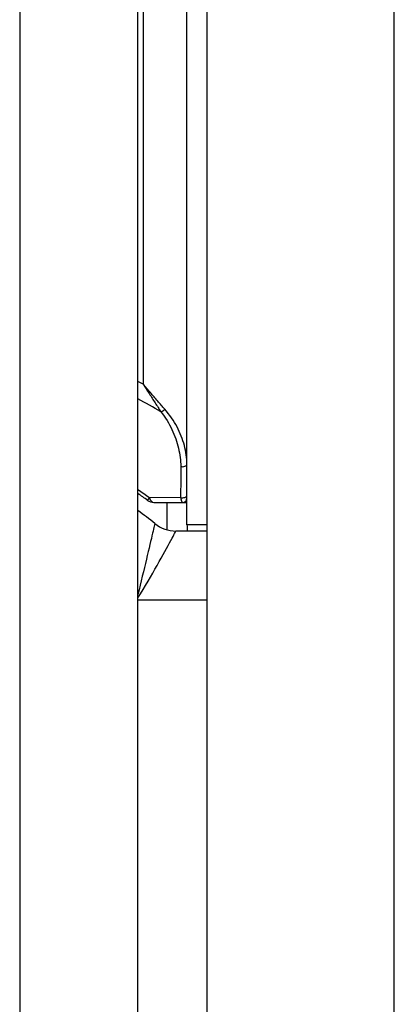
# Model space of a CAD drawing. Header units: inches. Extents: x 5.1 to 81, y 4.4 to 51.
# Tile 9 of 56: x 5.469 to 5.637, y 22.435 to 22.876. Entities that reach past the tile are written whole.
import ezdxf

# ---------------------------------------------------------------- set-up
doc = ezdxf.new("R2010")
doc.units = ezdxf.units.IN
doc.header["$MEASUREMENT"] = 0
doc.layers.add('Visible Edges(ANSI)', color=7, linetype='Continuous', lineweight=25)
doc.layers.add('Visible Tangent Edges(ANSI)', color=7, linetype='Continuous', lineweight=25)

msp = doc.modelspace()

# ---------------------------------------------------------------- linework, layer by layer
at = {"layer": 'Visible Edges(ANSI)'}
for p, q in [((5.552932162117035, 35.43810545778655), (5.552932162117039, 19.60610545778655)), ((5.46899429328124, 35.37610545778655), (5.46899429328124, 19.66810545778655)), ((5.521994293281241, 19.66810545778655), (5.521994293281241, 35.37610545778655)), ((5.543994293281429, 22.79769600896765), (5.543994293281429, 22.91580624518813)), ((5.543994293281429, 22.6771600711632), (5.543994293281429, 22.79769600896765)), ((5.543994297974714, 22.66320992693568), (5.543994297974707, 22.67716006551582)), ((5.543994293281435, 22.64990941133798), (5.543994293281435, 22.66224114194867)), ((5.543994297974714, 22.66224112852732), (5.543994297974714, 22.66320992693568)), ((5.529188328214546, 22.65990073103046), (5.542025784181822, 22.65990073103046)), ((5.535084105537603, 22.64763135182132), (5.535084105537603, 22.6599007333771)), ((5.542025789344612, 22.6599007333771), (5.543994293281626, 22.6599007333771)), ((5.552932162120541, 22.64710545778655), (5.539021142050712, 22.64710545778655))]:
    msp.add_line(p, q, dxfattribs=at)
for centre, radius, start, end in [((5.425884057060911, 22.52210545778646), 0.1712598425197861, 54.10139002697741, 55.86149184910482), ((5.542025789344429, 22.66186923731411), 0.0019685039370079, 270, 0), ((5.529188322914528, 22.66482199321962), 0.0049212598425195, 234.101390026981, 270), ((5.425884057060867, 22.52210545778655), 0.1649999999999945, 51.05755873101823, 54.37439498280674), ((5.539021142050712, 22.66210545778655), 0.0149999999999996, 231.0575587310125, 269.9999999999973), ((5.568010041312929, 22.64990941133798), 0.0240157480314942, 180, 186.7048488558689)]:
    msp.add_arc(centre, radius, start, end, dxfattribs=at)
at = {"layer": 'Visible Tangent Edges(ANSI)'}
for p, q in [((5.636932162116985, 19.60610545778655), (5.636932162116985, 35.43810545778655)), ((5.524309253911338, 22.93887711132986), (5.524309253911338, 22.71292343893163)), ((5.526302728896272, 22.66083549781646), (5.527147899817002, 22.66200311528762)), ((5.541141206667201, 22.66213521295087), (5.527147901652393, 22.66200312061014)), ((5.552932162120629, 22.64990941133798), (5.543994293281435, 22.64990941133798)), ((5.552932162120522, 22.61610545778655), (5.521994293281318, 22.61610545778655))]:
    msp.add_line(p, q, dxfattribs=at)
at = {"layer": 'Visible Tangent Edges(ANSI)', "flags": 128}
for points in [[(5.534021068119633, 22.70170119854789), (5.533628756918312, 22.70214629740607), (5.533235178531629, 22.70259513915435), (5.532840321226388, 22.70304745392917), (5.532444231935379, 22.70350298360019), (5.532046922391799, 22.70396149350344), (5.531648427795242, 22.70442271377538), (5.531248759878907, 22.70488638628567), (5.530847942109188, 22.70535226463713), (5.530445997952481, 22.70582007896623), (5.53004296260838, 22.70628959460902), (5.529638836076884, 22.70676054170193), (5.529233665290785, 22.70723267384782), (5.528827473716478, 22.70770579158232), (5.528420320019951, 22.70817975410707), (5.528012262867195, 22.70865437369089), (5.527603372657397, 22.70912943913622), (5.527193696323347, 22.70960477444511), (5.52678330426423, 22.71008018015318), (5.526372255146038, 22.71055548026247), (5.525960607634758, 22.71103045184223), (5.525548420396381, 22.71150494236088), (5.525135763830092, 22.71197871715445), (5.524722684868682, 22.7124516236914), (5.524309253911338, 22.71292343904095)], [(5.524309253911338, 22.71292343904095), (5.524652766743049, 22.71239658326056), (5.524995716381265, 22.71186885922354), (5.525338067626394, 22.71134050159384), (5.525679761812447, 22.71081172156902), (5.526020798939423, 22.71028276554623), (5.526361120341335, 22.70975383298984), (5.526700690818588, 22.7092251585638), (5.527039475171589, 22.70869697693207), (5.527377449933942, 22.708169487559), (5.527714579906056, 22.70764293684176), (5.528050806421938, 22.7071175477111), (5.528386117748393, 22.70659353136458), (5.528720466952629, 22.70607107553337), (5.529053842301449, 22.70555037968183), (5.529386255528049, 22.70503176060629), (5.529717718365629, 22.70451548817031), (5.530048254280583, 22.70400189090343), (5.530377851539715, 22.703491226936), (5.530706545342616, 22.70298382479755), (5.53103432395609, 22.70247996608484), (5.531361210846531, 22.7019799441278), (5.531687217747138, 22.70148406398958), (5.532012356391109, 22.70099260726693), (5.532336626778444, 22.70050589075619)], [(5.543994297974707, 22.67716006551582), (5.543974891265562, 22.67816457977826), (5.543917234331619, 22.67917863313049), (5.543822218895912, 22.68020097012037), (5.543690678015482, 22.68123031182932), (5.543523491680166, 22.6822653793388), (5.543321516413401, 22.68330490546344), (5.543085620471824, 22.68434761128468), (5.542816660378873, 22.68539224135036), (5.542515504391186, 22.68643750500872), (5.542182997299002, 22.68748303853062), (5.541819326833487, 22.6885298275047), (5.541423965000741, 22.68957675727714), (5.540996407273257, 22.6906225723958), (5.540536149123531, 22.69166606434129), (5.540042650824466, 22.69270597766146), (5.539515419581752, 22.69374109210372), (5.538953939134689, 22.69477016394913), (5.538357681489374, 22.6957919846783), (5.537726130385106, 22.69680528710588), (5.537058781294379, 22.69780887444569), (5.536355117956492, 22.69880147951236), (5.535614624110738, 22.69978189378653), (5.534836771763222, 22.70074888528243), (5.534021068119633, 22.70170119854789)], [(5.532336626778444, 22.70050589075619), (5.533064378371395, 22.69955740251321), (5.533758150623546, 22.69859423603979), (5.534418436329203, 22.6976176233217), (5.535045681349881, 22.69662877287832), (5.535640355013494, 22.69562892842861), (5.536202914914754, 22.69461932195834), (5.536733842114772, 22.69360118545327), (5.537233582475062, 22.69257573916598), (5.537702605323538, 22.69154422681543), (5.538141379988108, 22.69050786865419), (5.538550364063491, 22.68946790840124), (5.538930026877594, 22.68842555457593), (5.539280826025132, 22.68738206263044), (5.539603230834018, 22.68633865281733), (5.539897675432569, 22.6852964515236), (5.540164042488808, 22.68425447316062), (5.540401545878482, 22.68321308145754), (5.540609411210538, 22.6821735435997), (5.540786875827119, 22.68113711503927), (5.540933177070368, 22.68010507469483), (5.541047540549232, 22.67907867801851), (5.541129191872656, 22.67805918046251), (5.541177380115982, 22.67704787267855), (5.54119130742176, 22.67604599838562)], [(5.54119130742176, 22.67604599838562), (5.541189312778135, 22.6754699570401), (5.541187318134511, 22.67489362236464), (5.541185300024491, 22.67431699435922), (5.541183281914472, 22.67374006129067), (5.541181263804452, 22.67316283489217), (5.541179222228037, 22.67258530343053), (5.541177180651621, 22.67200746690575), (5.541175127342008, 22.67142931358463), (5.541173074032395, 22.67085085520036), (5.541171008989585, 22.67027209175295), (5.541168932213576, 22.6696930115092), (5.541166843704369, 22.66911360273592), (5.541164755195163, 22.66853388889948), (5.541162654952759, 22.66795384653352), (5.541160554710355, 22.66737348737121), (5.541158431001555, 22.66679279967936), (5.541156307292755, 22.66621177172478), (5.541154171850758, 22.66563042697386), (5.54115203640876, 22.6650487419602), (5.541149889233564, 22.66446671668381), (5.541147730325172, 22.66388435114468), (5.54114555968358, 22.663301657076), (5.54114338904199, 22.66271859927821), (5.541141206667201, 22.66213521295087)], [(5.541141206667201, 22.66213521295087), (5.541167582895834, 22.66195618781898), (5.541195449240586, 22.66178390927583), (5.541224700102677, 22.66161854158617), (5.541255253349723, 22.66146021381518), (5.541287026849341, 22.66130907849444), (5.541319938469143, 22.66116527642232), (5.541353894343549, 22.66102896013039), (5.541388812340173, 22.66090028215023), (5.541424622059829, 22.660779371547), (5.54146120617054, 22.66066629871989), (5.541498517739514, 22.66056100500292), (5.541536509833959, 22.66046349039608), (5.541575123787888, 22.66037374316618), (5.541614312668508, 22.66029176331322), (5.541654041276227, 22.6602175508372), (5.541694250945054, 22.66015110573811), (5.541734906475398, 22.66009241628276), (5.541775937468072, 22.66004149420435), (5.541817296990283, 22.65999837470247), (5.541858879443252, 22.65996313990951), (5.541900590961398, 22.65993580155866), (5.541942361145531, 22.65991630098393), (5.541984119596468, 22.65990461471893), (5.542025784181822, 22.65990073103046)], [(5.529593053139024, 22.65043878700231), (5.529576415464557, 22.65036817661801), (5.5295267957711, 22.65015758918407), (5.529444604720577, 22.64980894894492), (5.529330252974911, 22.64932415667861), (5.529184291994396, 22.64870565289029), (5.529007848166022, 22.6479584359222), (5.52880155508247, 22.64708555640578), (5.528565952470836, 22.64608965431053), (5.528301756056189, 22.64497394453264), (5.528010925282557, 22.64374721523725), (5.527695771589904, 22.64241945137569), (5.527358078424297, 22.64099852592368), (5.526997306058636, 22.63948251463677), (5.526614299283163, 22.63787528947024), (5.526211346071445, 22.63618670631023), (5.52579069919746, 22.63442646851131), (5.525354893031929, 22.63260540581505), (5.524905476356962, 22.63073007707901), (5.524443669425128, 22.62880560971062), (5.523970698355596, 22.62683714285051), (5.523487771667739, 22.62482983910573), (5.522996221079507, 22.62278914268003), (5.522497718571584, 22.62072188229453), (5.521994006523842, 22.6186351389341)], [(5.521994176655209, 22.61709240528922), (5.523155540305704, 22.61898447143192), (5.524300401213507, 22.62087173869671), (5.525424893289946, 22.6227467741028), (5.526525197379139, 22.62460214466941), (5.527598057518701, 22.62643106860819), (5.528641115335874, 22.62822773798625), (5.529652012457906, 22.62998641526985), (5.530628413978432, 22.6317013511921), (5.531567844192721, 22.6333665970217), (5.532465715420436, 22.63497210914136), (5.533317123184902, 22.63650704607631), (5.53411749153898, 22.63796109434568), (5.534863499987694, 22.63932613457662), (5.535557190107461, 22.6406038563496), (5.536196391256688, 22.64178836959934), (5.536776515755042, 22.64286937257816), (5.537293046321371, 22.64383657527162), (5.537744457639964, 22.64468556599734), (5.53812989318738, 22.6454132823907), (5.538448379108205, 22.64601645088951), (5.538697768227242, 22.64648979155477), (5.53887689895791, 22.64683045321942), (5.538984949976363, 22.64703635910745), (5.539021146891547, 22.64710545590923)]]:
    msp.add_lwpolyline(points, dxfattribs=at)
at = {"layer": 'Visible Tangent Edges(ANSI)'}
for centre, radius, start, end in [((5.425884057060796, 22.52210545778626), 0.214706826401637, 62.71501224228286, 63.40796716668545), ((5.425884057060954, 22.52210545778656), 0.20774711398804, 59.1752261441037, 62.4429940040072), ((5.425884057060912, 22.52210545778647), 0.1727012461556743, 54.10139002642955, 56.18511096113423)]:
    msp.add_arc(centre, radius, start, end, dxfattribs=at)
for centre, major_axis, ratio, start_param, end_param in [((5.533049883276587, 22.70170120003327), (-0.0015405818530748, -0.0012254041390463), 0.3329377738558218, 0.8478940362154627, 1.96720845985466), ((5.54202578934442, 22.6771600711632), (0.0019685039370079, 0), 0.624870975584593, 4.274624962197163, 6.283185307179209), ((5.529188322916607, 22.66482199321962), (0, -0.0049212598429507), 0.5058131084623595, 5.32230179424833, 6.283185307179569), ((5.542025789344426, 22.6632099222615), (0.0019685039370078, 0), 0.6111348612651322, 4.246328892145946, 6.283185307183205)]:
    msp.add_ellipse(centre, major_axis=major_axis, ratio=ratio, start_param=start_param, end_param=end_param, dxfattribs=at)

doc.saveas('drawing.dxf')
